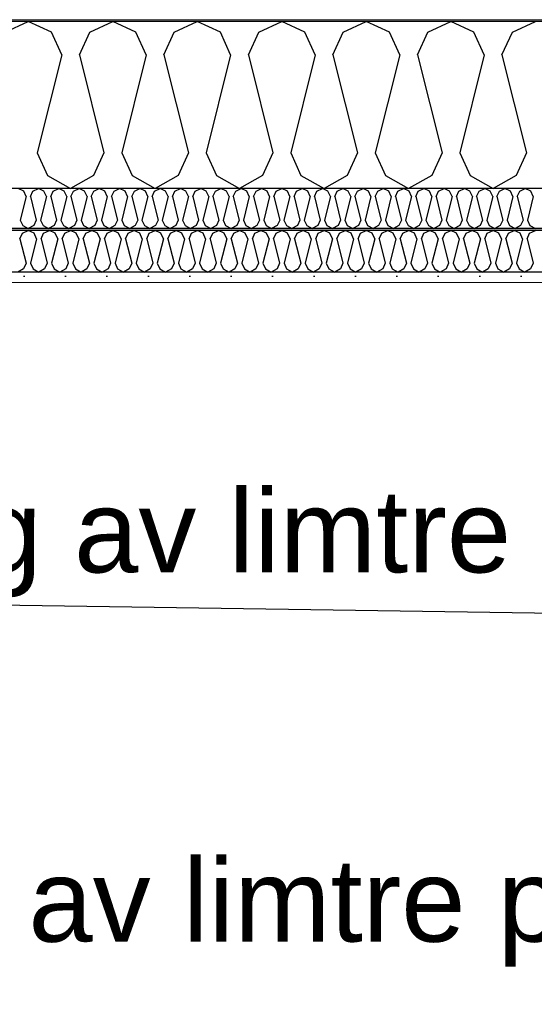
# Model space of a CAD drawing. Header units: millimetres. Extents: x -8544 to 51179, y -2070 to 39312.
# Tile 142 of 165: x 36420 to 37041, y 7565 to 8753. Entities that reach past the tile are written whole.
import ezdxf

# ---------------------------------------------------------------- set-up
doc = ezdxf.new("R2010")
doc.units = ezdxf.units.MM
doc.header["$LTSCALE"] = 0.5
doc.header["$MEASUREMENT"] = 0
doc.linetypes.add('PLINE', pattern=[0])
doc.layers.add('236- Innvendig kledning og overflate(Nye konstruksjoner)', color=7, linetype='Continuous', lineweight=0)
doc.layers.add('262- Taktekking(Nye konstruksjoner)', color=7, linetype='Continuous', lineweight=0)
for name, color, linetype in [('256- Faste himlinger og overflatebehandling (Skravur)(Nye konstruksjoner)', 7, 'Continuous'), ('256- Faste himlinger og overflatebehandling(Nye konstruksjoner)', 7, 'Continuous'), ('261- Primærkonstruksjon (tak)', 7, 'Continuous'), ('261- Primærkonstruksjon (tak) (Skravur)', 7, 'Continuous'), ('262- Taktekking (Skravur)(Nye konstruksjoner)', 7, 'Continuous'), ('832- Tekst bygning(Nye konstruksjoner)', 7, 'Continuous')]:
    doc.layers.add(name, color=color, linetype=linetype)
doc.styles.add('GENERATED_STYLE_3', font='arial.ttf')
doc.dimstyles.new('GENERATED_STYLE__2', dxfattribs={"dimtxt": 0.18, "dimasz": 182.4, "dimexe": 0.18, "dimexo": 0.0625, "dimgap": 0, "dimtad": 0, "dimtih": 1, "dimtoh": 1, "dimdec": 4, "dimzin": 0, "dimdsep": 46, "dimcen": 0.09, "dimadec": 0, "dimazin": 0, "dimtfac": 1, "dimtdec": 4, "dimtmove": 0, "dimatfit": 3, "dimldrblk": 'ARROWHEAD_5', "dimfxl": 1, "dimtolj": 1, "dimtzin": 0, "dimarcsym": 0})

# ---------------------------------------------------------------- blocks, each defined once
blk = doc.blocks.new('*X5')
at = {"layer": '261- Primærkonstruksjon (tak) (Skravur)', "linetype": 'PLINE'}
for p, q in [((36402.2, 8738.1), (36430.1, 8751.3)), ((36457.9, 8738.1), (36430.1, 8751.3)), ((36504.2, 8738.1), (36532.1, 8751.3)), ((36560, 8738.1), (36532.1, 8751.3)), ((36606.3, 8738.1), (36634.1, 8751.3)), ((36662, 8738.1), (36634.1, 8751.3)), ((36708.3, 8738.1), (36736.2, 8751.3)), ((36764.1, 8738.1), (36736.2, 8751.3)), ((36810.4, 8738.1), (36838.2, 8751.3)), ((36866.1, 8738.1), (36838.2, 8751.3)), ((36912.4, 8738.1), (36940.3, 8751.3)), ((36968.1, 8738.1), (36940.3, 8751.3)), ((37014.5, 8738.1), (37042.3, 8751.3)), ((36470.4, 8710.8), (36457.9, 8738.1)), ((36491.8, 8710.8), (36504.2, 8738.1)), ((36572.4, 8710.8), (36560, 8738.1)), ((36593.8, 8710.8), (36606.3, 8738.1)), ((36674.4, 8710.8), (36662, 8738.1)), ((36695.9, 8710.8), (36708.3, 8738.1)), ((36776.5, 8710.8), (36764.1, 8738.1)), ((36797.9, 8710.8), (36810.4, 8738.1)), ((36878.5, 8710.8), (36866.1, 8738.1)), ((36900, 8710.8), (36912.4, 8738.1)), ((36980.6, 8710.8), (36968.1, 8738.1)), ((37002, 8710.8), (37014.5, 8738.1)), ((36470.4, 8710.8), (36440.8, 8592.5)), ((36491.8, 8710.8), (36521.4, 8592.5)), ((36572.4, 8710.8), (36542.8, 8592.5)), ((36593.8, 8710.8), (36623.4, 8592.5)), ((36674.4, 8710.8), (36644.9, 8592.5)), ((36695.9, 8710.8), (36725.5, 8592.5)), ((36776.5, 8710.8), (36746.9, 8592.5)), ((36797.9, 8710.8), (36827.5, 8592.5)), ((36878.5, 8710.8), (36849, 8592.5)), ((36900, 8710.8), (36929.6, 8592.5)), ((36980.6, 8710.8), (36951, 8592.5)), ((37002, 8710.8), (37031.6, 8592.5)), ((36440.8, 8592.5), (36453.2, 8565.1)), ((36521.4, 8592.5), (36508.9, 8565.1)), ((36542.8, 8592.5), (36555.3, 8565.1)), ((36623.4, 8592.5), (36611, 8565.1)), ((36644.9, 8592.5), (36657.3, 8565.1)), ((36725.5, 8592.5), (36713, 8565.1)), ((36746.9, 8592.5), (36759.3, 8565.1)), ((36827.5, 8592.5), (36815.1, 8565.1)), ((36849, 8592.5), (36861.4, 8565.1)), ((36929.6, 8592.5), (36917.1, 8565.1)), ((36951, 8592.5), (36963.4, 8565.1)), ((37031.6, 8592.5), (37019.2, 8565.1)), ((36453.2, 8565.1), (36481.1, 8549.6)), ((36508.9, 8565.1), (36481.1, 8549.6)), ((36555.3, 8565.1), (36583.1, 8549.6)), ((36611, 8565.1), (36583.1, 8549.6)), ((36657.3, 8565.1), (36685.2, 8549.6)), ((36713, 8565.1), (36685.2, 8549.6)), ((36759.3, 8565.1), (36787.2, 8549.6)), ((36815.1, 8565.1), (36787.2, 8549.6)), ((36861.4, 8565.1), (36889.3, 8549.6)), ((36917.1, 8565.1), (36889.3, 8549.6)), ((36963.4, 8565.1), (36991.3, 8549.6)), ((37019.2, 8565.1), (36991.3, 8549.6))]:
    blk.add_line(p, q, dxfattribs=at)
blk = doc.blocks.new('*X33')
at = {"layer": '256- Faste himlinger og overflatebehandling (Skravur)(Nye konstruksjoner)', "linetype": 'PLINE'}
for p, q in [((36423.1, 8495.8), (36430.1, 8499.1)), ((36437, 8495.8), (36430.1, 8499.1)), ((36448.6, 8495.8), (36455.6, 8499.1)), ((36462.5, 8495.8), (36455.6, 8499.1)), ((36474.1, 8495.8), (36481.1, 8499.1)), ((36488, 8495.8), (36481.1, 8499.1)), ((36499.6, 8495.8), (36506.6, 8499.1)), ((36513.6, 8495.8), (36506.6, 8499.1)), ((36525.1, 8495.8), (36532.1, 8499.1)), ((36539.1, 8495.8), (36532.1, 8499.1)), ((36550.6, 8495.8), (36557.6, 8499.1)), ((36564.6, 8495.8), (36557.6, 8499.1)), ((36576.2, 8495.8), (36583.1, 8499.1)), ((36590.1, 8495.8), (36583.1, 8499.1)), ((36601.7, 8495.8), (36608.6, 8499.1)), ((36615.6, 8495.8), (36608.6, 8499.1)), ((36627.2, 8495.8), (36634.1, 8499.1)), ((36641.1, 8495.8), (36634.1, 8499.1)), ((36652.7, 8495.8), (36659.7, 8499.1)), ((36666.6, 8495.8), (36659.7, 8499.1)), ((36678.2, 8495.8), (36685.2, 8499.1)), ((36692.1, 8495.8), (36685.2, 8499.1)), ((36703.7, 8495.8), (36710.7, 8499.1)), ((36717.6, 8495.8), (36710.7, 8499.1)), ((36729.2, 8495.8), (36736.2, 8499.1)), ((36743.2, 8495.8), (36736.2, 8499.1)), ((36754.7, 8495.8), (36761.7, 8499.1)), ((36768.7, 8495.8), (36761.7, 8499.1)), ((36780.2, 8495.8), (36787.2, 8499.1)), ((36794.2, 8495.8), (36787.2, 8499.1)), ((36805.8, 8495.8), (36812.7, 8499.1)), ((36819.7, 8495.8), (36812.7, 8499.1)), ((36831.3, 8495.8), (36838.2, 8499.1)), ((36845.2, 8495.8), (36838.2, 8499.1)), ((36856.8, 8495.8), (36863.7, 8499.1)), ((36870.7, 8495.8), (36863.7, 8499.1)), ((36882.3, 8495.8), (36889.3, 8499.1)), ((36896.2, 8495.8), (36889.3, 8499.1)), ((36907.8, 8495.8), (36914.8, 8499.1)), ((36921.7, 8495.8), (36914.8, 8499.1)), ((36933.3, 8495.8), (36940.3, 8499.1)), ((36947.2, 8495.8), (36940.3, 8499.1)), ((36958.8, 8495.8), (36965.8, 8499.1)), ((36972.8, 8495.8), (36965.8, 8499.1)), ((36984.3, 8495.8), (36991.3, 8499.1)), ((36998.3, 8495.8), (36991.3, 8499.1)), ((37009.8, 8495.8), (37016.8, 8499.1)), ((37023.8, 8495.8), (37016.8, 8499.1)), ((37035.4, 8495.8), (37042.3, 8499.1)), ((36420, 8489), (36423.1, 8495.8)), ((36420, 8489), (36427.4, 8459.4)), ((36440.1, 8489), (36432.7, 8459.4)), ((36440.1, 8489), (36437, 8495.8)), ((36445.5, 8489), (36448.6, 8495.8)), ((36445.5, 8489), (36452.9, 8459.4)), ((36465.6, 8489), (36458.2, 8459.4)), ((36465.6, 8489), (36462.5, 8495.8)), ((36471, 8489), (36474.1, 8495.8)), ((36471, 8489), (36478.4, 8459.4)), ((36491.2, 8489), (36483.8, 8459.4)), ((36491.2, 8489), (36488, 8495.8)), ((36496.5, 8489), (36499.6, 8495.8)), ((36496.5, 8489), (36503.9, 8459.4)), ((36516.7, 8489), (36509.3, 8459.4)), ((36516.7, 8489), (36513.6, 8495.8)), ((36522, 8489), (36525.1, 8495.8)), ((36522, 8489), (36529.4, 8459.4)), ((36542.2, 8489), (36534.8, 8459.4)), ((36542.2, 8489), (36539.1, 8495.8)), ((36547.5, 8489), (36550.6, 8495.8)), ((36547.5, 8489), (36554.9, 8459.4)), ((36567.7, 8489), (36560.3, 8459.4)), ((36567.7, 8489), (36564.6, 8495.8)), ((36573, 8489), (36576.2, 8495.8)), ((36573, 8489), (36580.4, 8459.4)), ((36593.2, 8489), (36585.8, 8459.4)), ((36593.2, 8489), (36590.1, 8495.8)), ((36598.6, 8489), (36601.7, 8495.8)), ((36598.6, 8489), (36606, 8459.4)), ((36618.7, 8489), (36611.3, 8459.4)), ((36618.7, 8489), (36615.6, 8495.8)), ((36624.1, 8489), (36627.2, 8495.8)), ((36624.1, 8489), (36631.5, 8459.4)), ((36644.2, 8489), (36636.8, 8459.4)), ((36644.2, 8489), (36641.1, 8495.8)), ((36649.6, 8489), (36652.7, 8495.8)), ((36649.6, 8489), (36657, 8459.4)), ((36669.7, 8489), (36662.3, 8459.4)), ((36669.7, 8489), (36666.6, 8495.8)), ((36675.1, 8489), (36678.2, 8495.8)), ((36675.1, 8489), (36682.5, 8459.4)), ((36695.2, 8489), (36687.8, 8459.4)), ((36695.2, 8489), (36692.1, 8495.8)), ((36700.6, 8489), (36703.7, 8495.8)), ((36700.6, 8489), (36708, 8459.4)), ((36720.8, 8489), (36713.4, 8459.4)), ((36720.8, 8489), (36717.6, 8495.8)), ((36726.1, 8489), (36729.2, 8495.8)), ((36726.1, 8489), (36733.5, 8459.4)), ((36746.3, 8489), (36738.9, 8459.4)), ((36746.3, 8489), (36743.2, 8495.8)), ((36751.6, 8489), (36754.7, 8495.8)), ((36751.6, 8489), (36759, 8459.4)), ((36771.8, 8489), (36764.4, 8459.4)), ((36771.8, 8489), (36768.7, 8495.8)), ((36777.1, 8489), (36780.2, 8495.8)), ((36777.1, 8489), (36784.5, 8459.4)), ((36797.3, 8489), (36789.9, 8459.4)), ((36797.3, 8489), (36794.2, 8495.8)), ((36802.6, 8489), (36805.8, 8495.8)), ((36802.6, 8489), (36810, 8459.4)), ((36822.8, 8489), (36815.4, 8459.4)), ((36822.8, 8489), (36819.7, 8495.8)), ((36828.2, 8489), (36831.3, 8495.8)), ((36828.2, 8489), (36835.6, 8459.4)), ((36848.3, 8489), (36840.9, 8459.4)), ((36848.3, 8489), (36845.2, 8495.8)), ((36853.7, 8489), (36856.8, 8495.8)), ((36853.7, 8489), (36861.1, 8459.4)), ((36873.8, 8489), (36866.4, 8459.4)), ((36873.8, 8489), (36870.7, 8495.8)), ((36879.2, 8489), (36882.3, 8495.8)), ((36879.2, 8489), (36886.6, 8459.4)), ((36899.3, 8489), (36891.9, 8459.4)), ((36899.3, 8489), (36896.2, 8495.8)), ((36904.7, 8489), (36907.8, 8495.8)), ((36904.7, 8489), (36912.1, 8459.4)), ((36924.8, 8489), (36917.5, 8459.4)), ((36924.8, 8489), (36921.7, 8495.8)), ((36930.2, 8489), (36933.3, 8495.8)), ((36930.2, 8489), (36937.6, 8459.4)), ((36950.4, 8489), (36943, 8459.4)), ((36950.4, 8489), (36947.2, 8495.8)), ((36955.7, 8489), (36958.8, 8495.8)), ((36955.7, 8489), (36963.1, 8459.4)), ((36975.9, 8489), (36968.5, 8459.4)), ((36975.9, 8489), (36972.8, 8495.8)), ((36981.2, 8489), (36984.3, 8495.8)), ((36981.2, 8489), (36988.6, 8459.4)), ((37001.4, 8489), (36994, 8459.4)), ((37001.4, 8489), (36998.3, 8495.8)), ((37006.7, 8489), (37009.8, 8495.8)), ((37006.7, 8489), (37014.1, 8459.4)), ((37026.9, 8489), (37019.5, 8459.4)), ((37026.9, 8489), (37023.8, 8495.8)), ((37032.3, 8489), (37035.4, 8495.8)), ((37032.3, 8489), (37039.6, 8459.4)), ((36424.3, 8452.6), (36417.3, 8448.7)), ((36427.4, 8459.4), (36424.3, 8452.6)), ((36432.7, 8459.4), (36435.8, 8452.6)), ((36435.8, 8452.6), (36442.8, 8448.7)), ((36449.8, 8452.6), (36442.8, 8448.7)), ((36452.9, 8459.4), (36449.8, 8452.6)), ((36458.2, 8459.4), (36461.4, 8452.6)), ((36461.4, 8452.6), (36468.3, 8448.7)), ((36475.3, 8452.6), (36468.3, 8448.7)), ((36478.4, 8459.4), (36475.3, 8452.6)), ((36483.8, 8459.4), (36486.9, 8452.6)), ((36486.9, 8452.6), (36493.8, 8448.7)), ((36500.8, 8452.6), (36493.8, 8448.7)), ((36503.9, 8459.4), (36500.8, 8452.6)), ((36509.3, 8459.4), (36512.4, 8452.6)), ((36512.4, 8452.6), (36519.3, 8448.7)), ((36526.3, 8452.6), (36519.3, 8448.7)), ((36529.4, 8459.4), (36526.3, 8452.6)), ((36534.8, 8459.4), (36537.9, 8452.6)), ((36537.9, 8452.6), (36544.9, 8448.7)), ((36551.8, 8452.6), (36544.9, 8448.7)), ((36554.9, 8459.4), (36551.8, 8452.6)), ((36560.3, 8459.4), (36563.4, 8452.6)), ((36563.4, 8452.6), (36570.4, 8448.7)), ((36577.3, 8452.6), (36570.4, 8448.7)), ((36580.4, 8459.4), (36577.3, 8452.6)), ((36585.8, 8459.4), (36588.9, 8452.6)), ((36588.9, 8452.6), (36595.9, 8448.7)), ((36602.8, 8452.6), (36595.9, 8448.7)), ((36606, 8459.4), (36602.8, 8452.6)), ((36611.3, 8459.4), (36614.4, 8452.6)), ((36614.4, 8452.6), (36621.4, 8448.7)), ((36628.4, 8452.6), (36621.4, 8448.7)), ((36631.5, 8459.4), (36628.4, 8452.6)), ((36636.8, 8459.4), (36639.9, 8452.6)), ((36639.9, 8452.6), (36646.9, 8448.7)), ((36653.9, 8452.6), (36646.9, 8448.7)), ((36657, 8459.4), (36653.9, 8452.6)), ((36662.3, 8459.4), (36665.4, 8452.6)), ((36665.4, 8452.6), (36672.4, 8448.7)), ((36679.4, 8452.6), (36672.4, 8448.7)), ((36682.5, 8459.4), (36679.4, 8452.6)), ((36687.8, 8459.4), (36691, 8452.6)), ((36691, 8452.6), (36697.9, 8448.7)), ((36704.9, 8452.6), (36697.9, 8448.7)), ((36708, 8459.4), (36704.9, 8452.6)), ((36713.4, 8459.4), (36716.5, 8452.6)), ((36716.5, 8452.6), (36723.4, 8448.7)), ((36730.4, 8452.6), (36723.4, 8448.7)), ((36733.5, 8459.4), (36730.4, 8452.6)), ((36738.9, 8459.4), (36742, 8452.6)), ((36742, 8452.6), (36748.9, 8448.7)), ((36755.9, 8452.6), (36748.9, 8448.7)), ((36759, 8459.4), (36755.9, 8452.6)), ((36764.4, 8459.4), (36767.5, 8452.6)), ((36767.5, 8452.6), (36774.5, 8448.7)), ((36781.4, 8452.6), (36774.5, 8448.7)), ((36784.5, 8459.4), (36781.4, 8452.6)), ((36789.9, 8459.4), (36793, 8452.6)), ((36793, 8452.6), (36800, 8448.7)), ((36806.9, 8452.6), (36800, 8448.7)), ((36810, 8459.4), (36806.9, 8452.6)), ((36815.4, 8459.4), (36818.5, 8452.6)), ((36818.5, 8452.6), (36825.5, 8448.7)), ((36832.4, 8452.6), (36825.5, 8448.7)), ((36835.6, 8459.4), (36832.4, 8452.6)), ((36840.9, 8459.4), (36844, 8452.6)), ((36844, 8452.6), (36851, 8448.7)), ((36858, 8452.6), (36851, 8448.7)), ((36861.1, 8459.4), (36858, 8452.6)), ((36866.4, 8459.4), (36869.5, 8452.6)), ((36869.5, 8452.6), (36876.5, 8448.7)), ((36883.5, 8452.6), (36876.5, 8448.7)), ((36886.6, 8459.4), (36883.5, 8452.6)), ((36891.9, 8459.4), (36895, 8452.6)), ((36895, 8452.6), (36902, 8448.7)), ((36909, 8452.6), (36902, 8448.7)), ((36912.1, 8459.4), (36909, 8452.6)), ((36917.5, 8459.4), (36920.6, 8452.6)), ((36920.6, 8452.6), (36927.5, 8448.7)), ((36934.5, 8452.6), (36927.5, 8448.7)), ((36937.6, 8459.4), (36934.5, 8452.6)), ((36943, 8459.4), (36946.1, 8452.6)), ((36946.1, 8452.6), (36953, 8448.7)), ((36960, 8452.6), (36953, 8448.7)), ((36963.1, 8459.4), (36960, 8452.6)), ((36968.5, 8459.4), (36971.6, 8452.6)), ((36971.6, 8452.6), (36978.5, 8448.7)), ((36985.5, 8452.6), (36978.5, 8448.7)), ((36988.6, 8459.4), (36985.5, 8452.6)), ((36994, 8459.4), (36997.1, 8452.6)), ((36997.1, 8452.6), (37004.1, 8448.7)), ((37011, 8452.6), (37004.1, 8448.7)), ((37014.1, 8459.4), (37011, 8452.6)), ((37019.5, 8459.4), (37022.6, 8452.6)), ((37022.6, 8452.6), (37029.6, 8448.7)), ((37036.5, 8452.6), (37029.6, 8448.7)), ((37039.6, 8459.4), (37036.5, 8452.6))]:
    blk.add_line(p, q, dxfattribs=at)
blk = doc.blocks.new('*X34')
at = {"layer": '256- Faste himlinger og overflatebehandling (Skravur)(Nye konstruksjoner)', "linetype": 'PLINE'}
for p, q in [((36424.5, 8546.4), (36417.8, 8549.6)), ((36427.5, 8539.9), (36424.5, 8546.4)), ((36432.6, 8539.9), (36435.6, 8546.4)), ((36435.6, 8546.4), (36442.3, 8549.6)), ((36449, 8546.4), (36442.3, 8549.6)), ((36452, 8539.9), (36449, 8546.4)), ((36457.1, 8539.9), (36460.1, 8546.4)), ((36460.1, 8546.4), (36466.8, 8549.6)), ((36473.5, 8546.4), (36466.8, 8549.6)), ((36476.5, 8539.9), (36473.5, 8546.4)), ((36481.6, 8539.9), (36484.6, 8546.4)), ((36484.6, 8546.4), (36491.3, 8549.6)), ((36498, 8546.4), (36491.3, 8549.6)), ((36501, 8539.9), (36498, 8546.4)), ((36506.1, 8539.9), (36509.1, 8546.4)), ((36509.1, 8546.4), (36515.8, 8549.6)), ((36522.5, 8546.4), (36515.8, 8549.6)), ((36525.4, 8539.9), (36522.5, 8546.4)), ((36530.6, 8539.9), (36533.6, 8546.4)), ((36533.6, 8546.4), (36540.3, 8549.6)), ((36547, 8546.4), (36540.3, 8549.6)), ((36549.9, 8539.9), (36547, 8546.4)), ((36555.1, 8539.9), (36558.1, 8546.4)), ((36558.1, 8546.4), (36564.8, 8549.6)), ((36571.4, 8546.4), (36564.8, 8549.6)), ((36574.4, 8539.9), (36571.4, 8546.4)), ((36579.6, 8539.9), (36582.6, 8546.4)), ((36582.6, 8546.4), (36589.2, 8549.6)), ((36595.9, 8546.4), (36589.2, 8549.6)), ((36598.9, 8539.9), (36595.9, 8546.4)), ((36604.1, 8539.9), (36607, 8546.4)), ((36607, 8546.4), (36613.7, 8549.6)), ((36620.4, 8546.4), (36613.7, 8549.6)), ((36623.4, 8539.9), (36620.4, 8546.4)), ((36628.6, 8539.9), (36631.5, 8546.4)), ((36631.5, 8546.4), (36638.2, 8549.6)), ((36644.9, 8546.4), (36638.2, 8549.6)), ((36647.9, 8539.9), (36644.9, 8546.4)), ((36653, 8539.9), (36656, 8546.4)), ((36656, 8546.4), (36662.7, 8549.6)), ((36669.4, 8546.4), (36662.7, 8549.6)), ((36672.4, 8539.9), (36669.4, 8546.4)), ((36677.5, 8539.9), (36680.5, 8546.4)), ((36680.5, 8546.4), (36687.2, 8549.6)), ((36693.9, 8546.4), (36687.2, 8549.6)), ((36696.9, 8539.9), (36693.9, 8546.4)), ((36702, 8539.9), (36705, 8546.4)), ((36705, 8546.4), (36711.7, 8549.6)), ((36718.4, 8546.4), (36711.7, 8549.6)), ((36721.4, 8539.9), (36718.4, 8546.4)), ((36726.5, 8539.9), (36729.5, 8546.4)), ((36729.5, 8546.4), (36736.2, 8549.6)), ((36742.9, 8546.4), (36736.2, 8549.6)), ((36745.9, 8539.9), (36742.9, 8546.4)), ((36751, 8539.9), (36754, 8546.4)), ((36754, 8546.4), (36760.7, 8549.6)), ((36767.4, 8546.4), (36760.7, 8549.6)), ((36770.4, 8539.9), (36767.4, 8546.4)), ((36775.5, 8539.9), (36778.5, 8546.4)), ((36778.5, 8546.4), (36785.2, 8549.6)), ((36791.9, 8546.4), (36785.2, 8549.6)), ((36794.8, 8539.9), (36791.9, 8546.4)), ((36800, 8539.9), (36803, 8546.4)), ((36803, 8546.4), (36809.7, 8549.6)), ((36816.4, 8546.4), (36809.7, 8549.6)), ((36819.3, 8539.9), (36816.4, 8546.4)), ((36824.5, 8539.9), (36827.5, 8546.4)), ((36827.5, 8546.4), (36834.2, 8549.6)), ((36840.8, 8546.4), (36834.2, 8549.6)), ((36843.8, 8539.9), (36840.8, 8546.4)), ((36849, 8539.9), (36852, 8546.4)), ((36852, 8546.4), (36858.6, 8549.6)), ((36865.3, 8546.4), (36858.6, 8549.6)), ((36868.3, 8539.9), (36865.3, 8546.4)), ((36873.5, 8539.9), (36876.4, 8546.4)), ((36876.4, 8546.4), (36883.1, 8549.6)), ((36889.8, 8546.4), (36883.1, 8549.6)), ((36892.8, 8539.9), (36889.8, 8546.4)), ((36898, 8539.9), (36900.9, 8546.4)), ((36900.9, 8546.4), (36907.6, 8549.6)), ((36914.3, 8546.4), (36907.6, 8549.6)), ((36917.3, 8539.9), (36914.3, 8546.4)), ((36922.4, 8539.9), (36925.4, 8546.4)), ((36925.4, 8546.4), (36932.1, 8549.6)), ((36938.8, 8546.4), (36932.1, 8549.6)), ((36941.8, 8539.9), (36938.8, 8546.4)), ((36946.9, 8539.9), (36949.9, 8546.4)), ((36949.9, 8546.4), (36956.6, 8549.6)), ((36963.3, 8546.4), (36956.6, 8549.6)), ((36966.3, 8539.9), (36963.3, 8546.4)), ((36971.4, 8539.9), (36974.4, 8546.4)), ((36974.4, 8546.4), (36981.1, 8549.6)), ((36987.8, 8546.4), (36981.1, 8549.6)), ((36990.8, 8539.9), (36987.8, 8546.4)), ((36995.9, 8539.9), (36998.9, 8546.4)), ((36998.9, 8546.4), (37005.6, 8549.6)), ((37012.3, 8546.4), (37005.6, 8549.6)), ((37015.3, 8539.9), (37012.3, 8546.4)), ((37020.4, 8539.9), (37023.4, 8546.4)), ((37023.4, 8546.4), (37030.1, 8549.6)), ((37036.8, 8546.4), (37030.1, 8549.6)), ((37039.8, 8539.9), (37036.8, 8546.4)), ((36427.5, 8539.9), (36420.4, 8511.5)), ((36432.6, 8539.9), (36439.7, 8511.5)), ((36452, 8539.9), (36444.9, 8511.5)), ((36457.1, 8539.9), (36464.2, 8511.5)), ((36476.5, 8539.9), (36469.4, 8511.5)), ((36481.6, 8539.9), (36488.7, 8511.5)), ((36501, 8539.9), (36493.9, 8511.5)), ((36506.1, 8539.9), (36513.2, 8511.5)), ((36525.4, 8539.9), (36518.3, 8511.5)), ((36530.6, 8539.9), (36537.7, 8511.5)), ((36549.9, 8539.9), (36542.8, 8511.5)), ((36555.1, 8539.9), (36562.2, 8511.5)), ((36574.4, 8539.9), (36567.3, 8511.5)), ((36579.6, 8539.9), (36586.7, 8511.5)), ((36598.9, 8539.9), (36591.8, 8511.5)), ((36604.1, 8539.9), (36611.2, 8511.5)), ((36623.4, 8539.9), (36616.3, 8511.5)), ((36628.6, 8539.9), (36635.7, 8511.5)), ((36647.9, 8539.9), (36640.8, 8511.5)), ((36653, 8539.9), (36660.1, 8511.5)), ((36672.4, 8539.9), (36665.3, 8511.5)), ((36677.5, 8539.9), (36684.6, 8511.5)), ((36696.9, 8539.9), (36689.8, 8511.5)), ((36702, 8539.9), (36709.1, 8511.5)), ((36721.4, 8539.9), (36714.3, 8511.5)), ((36726.5, 8539.9), (36733.6, 8511.5)), ((36745.9, 8539.9), (36738.8, 8511.5)), ((36751, 8539.9), (36758.1, 8511.5)), ((36770.4, 8539.9), (36763.3, 8511.5)), ((36775.5, 8539.9), (36782.6, 8511.5)), ((36794.8, 8539.9), (36787.7, 8511.5)), ((36800, 8539.9), (36807.1, 8511.5)), ((36819.3, 8539.9), (36812.2, 8511.5)), ((36824.5, 8539.9), (36831.6, 8511.5)), ((36843.8, 8539.9), (36836.7, 8511.5)), ((36849, 8539.9), (36856.1, 8511.5)), ((36868.3, 8539.9), (36861.2, 8511.5)), ((36873.5, 8539.9), (36880.6, 8511.5)), ((36892.8, 8539.9), (36885.7, 8511.5)), ((36898, 8539.9), (36905.1, 8511.5)), ((36917.3, 8539.9), (36910.2, 8511.5)), ((36922.4, 8539.9), (36929.5, 8511.5)), ((36941.8, 8539.9), (36934.7, 8511.5)), ((36946.9, 8539.9), (36954, 8511.5)), ((36966.3, 8539.9), (36959.2, 8511.5)), ((36971.4, 8539.9), (36978.5, 8511.5)), ((36990.8, 8539.9), (36983.7, 8511.5)), ((36995.9, 8539.9), (37003, 8511.5)), ((37015.3, 8539.9), (37008.2, 8511.5)), ((37020.4, 8539.9), (37027.5, 8511.5)), ((37039.8, 8539.9), (37032.7, 8511.5)), ((36420.4, 8511.5), (36423.4, 8504.9)), ((36439.7, 8511.5), (36436.7, 8504.9)), ((36444.9, 8511.5), (36447.9, 8504.9)), ((36464.2, 8511.5), (36461.2, 8504.9)), ((36469.4, 8511.5), (36472.4, 8504.9)), ((36488.7, 8511.5), (36485.7, 8504.9)), ((36493.9, 8511.5), (36496.8, 8504.9)), ((36513.2, 8511.5), (36510.2, 8504.9)), ((36518.3, 8511.5), (36521.3, 8504.9)), ((36537.7, 8511.5), (36534.7, 8504.9)), ((36542.8, 8511.5), (36545.8, 8504.9)), ((36562.2, 8511.5), (36559.2, 8504.9)), ((36567.3, 8511.5), (36570.3, 8504.9)), ((36586.7, 8511.5), (36583.7, 8504.9)), ((36591.8, 8511.5), (36594.8, 8504.9)), ((36611.2, 8511.5), (36608.2, 8504.9)), ((36616.3, 8511.5), (36619.3, 8504.9)), ((36635.7, 8511.5), (36632.7, 8504.9)), ((36640.8, 8511.5), (36643.8, 8504.9)), ((36660.1, 8511.5), (36657.2, 8504.9)), ((36665.3, 8511.5), (36668.3, 8504.9)), ((36684.6, 8511.5), (36681.7, 8504.9)), ((36689.8, 8511.5), (36692.8, 8504.9)), ((36709.1, 8511.5), (36706.1, 8504.9)), ((36714.3, 8511.5), (36717.3, 8504.9)), ((36733.6, 8511.5), (36730.6, 8504.9)), ((36738.8, 8511.5), (36741.7, 8504.9)), ((36758.1, 8511.5), (36755.1, 8504.9)), ((36763.3, 8511.5), (36766.2, 8504.9)), ((36782.6, 8511.5), (36779.6, 8504.9)), ((36787.7, 8511.5), (36790.7, 8504.9)), ((36807.1, 8511.5), (36804.1, 8504.9)), ((36812.2, 8511.5), (36815.2, 8504.9)), ((36831.6, 8511.5), (36828.6, 8504.9)), ((36836.7, 8511.5), (36839.7, 8504.9)), ((36856.1, 8511.5), (36853.1, 8504.9)), ((36861.2, 8511.5), (36864.2, 8504.9)), ((36880.6, 8511.5), (36877.6, 8504.9)), ((36885.7, 8511.5), (36888.7, 8504.9)), ((36905.1, 8511.5), (36902.1, 8504.9)), ((36910.2, 8511.5), (36913.2, 8504.9)), ((36929.5, 8511.5), (36926.6, 8504.9)), ((36934.7, 8511.5), (36937.7, 8504.9)), ((36954, 8511.5), (36951.1, 8504.9)), ((36959.2, 8511.5), (36962.2, 8504.9)), ((36978.5, 8511.5), (36975.5, 8504.9)), ((36983.7, 8511.5), (36986.7, 8504.9)), ((37003, 8511.5), (37000, 8504.9)), ((37008.2, 8511.5), (37011.1, 8504.9)), ((37027.5, 8511.5), (37024.5, 8504.9)), ((37032.7, 8511.5), (37035.6, 8504.9)), ((36423.4, 8504.9), (36430.1, 8501.2)), ((36436.7, 8504.9), (36430.1, 8501.2)), ((36447.9, 8504.9), (36454.5, 8501.2)), ((36461.2, 8504.9), (36454.5, 8501.2)), ((36472.4, 8504.9), (36479, 8501.2)), ((36485.7, 8504.9), (36479, 8501.2)), ((36496.8, 8504.9), (36503.5, 8501.2)), ((36510.2, 8504.9), (36503.5, 8501.2)), ((36521.3, 8504.9), (36528, 8501.2)), ((36534.7, 8504.9), (36528, 8501.2)), ((36545.8, 8504.9), (36552.5, 8501.2)), ((36559.2, 8504.9), (36552.5, 8501.2)), ((36570.3, 8504.9), (36577, 8501.2)), ((36583.7, 8504.9), (36577, 8501.2)), ((36594.8, 8504.9), (36601.5, 8501.2)), ((36608.2, 8504.9), (36601.5, 8501.2)), ((36619.3, 8504.9), (36626, 8501.2)), ((36632.7, 8504.9), (36626, 8501.2)), ((36643.8, 8504.9), (36650.5, 8501.2)), ((36657.2, 8504.9), (36650.5, 8501.2)), ((36668.3, 8504.9), (36675, 8501.2)), ((36681.7, 8504.9), (36675, 8501.2)), ((36692.8, 8504.9), (36699.5, 8501.2)), ((36706.1, 8504.9), (36699.5, 8501.2)), ((36717.3, 8504.9), (36723.9, 8501.2)), ((36730.6, 8504.9), (36723.9, 8501.2)), ((36741.7, 8504.9), (36748.4, 8501.2)), ((36755.1, 8504.9), (36748.4, 8501.2)), ((36766.2, 8504.9), (36772.9, 8501.2)), ((36779.6, 8504.9), (36772.9, 8501.2)), ((36790.7, 8504.9), (36797.4, 8501.2)), ((36804.1, 8504.9), (36797.4, 8501.2)), ((36815.2, 8504.9), (36821.9, 8501.2)), ((36828.6, 8504.9), (36821.9, 8501.2)), ((36839.7, 8504.9), (36846.4, 8501.2)), ((36853.1, 8504.9), (36846.4, 8501.2)), ((36864.2, 8504.9), (36870.9, 8501.2)), ((36877.6, 8504.9), (36870.9, 8501.2)), ((36888.7, 8504.9), (36895.4, 8501.2)), ((36902.1, 8504.9), (36895.4, 8501.2)), ((36913.2, 8504.9), (36919.9, 8501.2)), ((36926.6, 8504.9), (36919.9, 8501.2)), ((36937.7, 8504.9), (36944.4, 8501.2)), ((36951.1, 8504.9), (36944.4, 8501.2)), ((36962.2, 8504.9), (36968.9, 8501.2)), ((36975.5, 8504.9), (36968.9, 8501.2)), ((36986.7, 8504.9), (36993.3, 8501.2)), ((37000, 8504.9), (36993.3, 8501.2)), ((37011.1, 8504.9), (37017.8, 8501.2)), ((37024.5, 8504.9), (37017.8, 8501.2)), ((37035.6, 8504.9), (37042.3, 8501.2))]:
    blk.add_line(p, q, dxfattribs=at)
blk = doc.blocks.new('ARROWHEAD_5')
at = {"linetype": 'Continuous'}
blk.add_hatch(color=256, dxfattribs=at).paths.add_polyline_path([(-1, 0.2679), (0, 0), (-1, -0.2679)])
blk.add_line((0, 0), (-1, 0), dxfattribs=at)

msp = doc.modelspace()

# ---------------------------------------------------------------- hatches: boundary and pattern name
at = {"layer": '256- Faste himlinger og overflatebehandling (Skravur)(Nye konstruksjoner)', "linetype": 'Continuous'}
msp.add_hatch(color=256, dxfattribs=at).paths.add_polyline_path([(38921.9, 8501.2), (35511.9, 8501.2), (35511.9, 8499.1), (38921.9, 8499.1)])
h = msp.add_hatch(dxfattribs=at)
h.set_pattern_fill('Gips', color=256, style=0, pattern_type=2)
h.set_pattern_definition([(0, (0, 0), (0, 86.60254), [0, -50]), (0, (25, 43.3), (0, 86.60254), [0, -50])])
h.paths.add_polyline_path([(35636.9, 8436.1), (38796.9, 8436.1), (38796.9, 8448.7), (35636.9, 8448.7)])
at = {"layer": '262- Taktekking (Skravur)(Nye konstruksjoner)', "linetype": 'Continuous'}
h = msp.add_hatch(dxfattribs=at)
h.set_pattern_fill('Prikker_tett', color=256, style=0, pattern_type=2)
h.set_pattern_definition([(0, (0, 0), (0, 43.30127), [0, -25]), (0, (12.5, 21.65), (0, 43.30127), [0, -25])])
h.paths.add_polyline_path([(15021.9, 8753.3), (15021.9, 8751.3), (40611.9, 8751.3), (40611.9, 8753.3)])

# ---------------------------------------------------------------- linework, layer by layer
at = {"layer": '236- Innvendig kledning og overflate(Nye konstruksjoner)', "linetype": 'PLINE'}
msp.add_line((38921.9, 8436.1), (35511.9, 8436.1), dxfattribs=at)
at = {"layer": '256- Faste himlinger og overflatebehandling(Nye konstruksjoner)', "linetype": 'PLINE'}
for p, q in [((38921.9, 8501.2), (35511.9, 8501.2)), ((38921.9, 8499.1), (35511.9, 8499.1)), ((38921.9, 8448.7), (35511.9, 8448.7))]:
    msp.add_line(p, q, dxfattribs=at)
at = {"layer": '261- Primærkonstruksjon (tak)', "linetype": 'PLINE'}
for p, q in [((39111.9, 8751.3), (28121.9, 8751.3)), ((38921.9, 8549.6), (35511.9, 8549.6))]:
    msp.add_line(p, q, dxfattribs=at)
at = {"layer": '262- Taktekking(Nye konstruksjoner)', "linetype": 'PLINE'}
msp.add_line((40611.9, 8753.3), (15021.9, 8753.3), dxfattribs=at)

# ---------------------------------------------------------------- block references
at = {"layer": '256- Faste himlinger og overflatebehandling(Nye konstruksjoner)'}
for name in ['*X34', '*X33']:
    msp.add_blockref(name, (0, 0), dxfattribs=at)
at = {"layer": '261- Primærkonstruksjon (tak)'}
msp.add_blockref('*X5', (0, 0), dxfattribs=at)

# ---------------------------------------------------------------- texts
at = {"layer": '832- Tekst bygning(Nye konstruksjoner)', "linetype": 'Continuous', "char_height": 100, "attachment_point": 7, "style": 'GENERATED_STYLE_3'}
for insert in [(35770.9, 8056.1), (35715.8, 7610.5)]:
    msp.add_mtext('\\A1;{\\pql;\\fArial|b0|i0|c0|p0;\\W1.000000;Innpakking av limtre pga. lyd, kfr. akustikar}', dxfattribs=dict(at, insert=insert))

# ---------------------------------------------------------------- leaders
at = {"layer": '832- Tekst bygning(Nye konstruksjoner)', "linetype": 'PLINE', "annotation_type": 0, "has_hookline": 1, "text_width": 2626.5}
for points, hookline_direction in [([(38821.9, 8010.6), (35770.9, 8056.1)], 1), ([(35558.1, 7957.3), (35674.7, 7610.5), (35533.4, 7565.1), (35715.8, 7565.1)], 0)]:
    msp.add_leader(points, dimstyle='GENERATED_STYLE__2', dxfattribs=dict(at, hookline_direction=hookline_direction))

doc.saveas('drawing.dxf')
